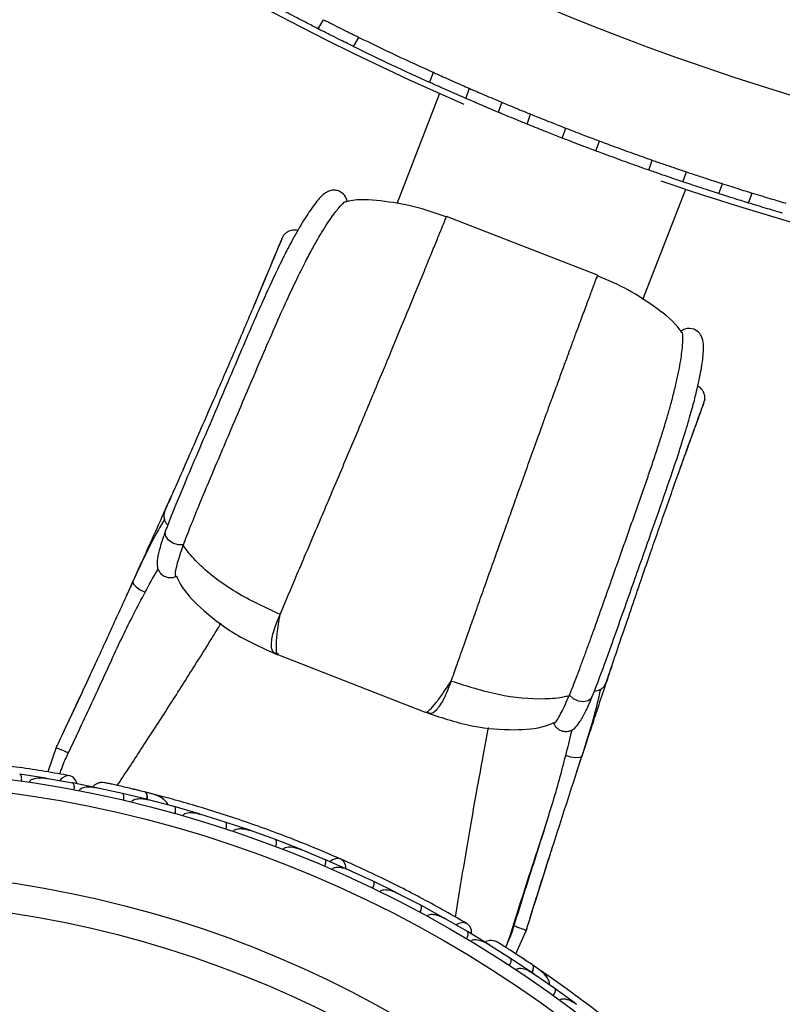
# Model space of a CAD drawing. Header units: millimetres. Extents: x 69 to 135, y 39 to 174.
# Tile 18 of 199: x 83.97 to 86.86, y 49.64 to 53.37. Entities that reach past the tile are written whole.
import ezdxf

# ---------------------------------------------------------------- set-up
doc = ezdxf.new("R2010")
doc.units = ezdxf.units.MM

msp = doc.modelspace()

# ---------------------------------------------------------------- linework, layer by layer
at = {"color": 7, "linetype": 'Continuous', "lineweight": 25}
for p, q in [((85.0988, 53.33729), (85.11917, 53.37185)), ((85.23239, 53.2705), (85.25282, 53.30514)), ((85.53432, 53.17238), (85.52068, 53.13476)), ((85.67089, 53.11191), (85.65723, 53.07423)), ((85.55866, 53.09244), (85.39616, 52.67479)), ((85.79419, 53.05921), (85.78054, 53.02156)), ((85.88943, 52.97662), (85.90308, 53.01425)), ((86.023, 52.92348), (86.03664, 52.96109)), ((86.15057, 52.87474), (86.16421, 52.91234)), ((86.35024, 52.80231), (86.36388, 52.83992)), ((86.47939, 52.75794), (86.49303, 52.79555)), ((86.61597, 52.7131), (86.62962, 52.75073)), ((86.32811, 52.3122), (86.4906, 52.72985)), ((86.72832, 52.6777), (86.74198, 52.71535)), ((86.15676, 52.40382), (85.58437, 52.62652)), ((84.75452, 52.05261), (84.74595, 52.03279)), ((84.52058, 51.43601), (84.52098, 51.43715)), ((86.3782, 51.41325), (86.38053, 51.41997)), ((84.58785, 51.38121), (84.5884, 51.38268)), ((84.94796, 50.96578), (85.50336, 50.74968)), ((86.04962, 50.81247), (86.05021, 50.81393)), ((86.13624, 50.8074), (86.13671, 50.80851)), ((84.17773, 50.76718), (84.1492, 50.70577)), ((84.18951, 50.79241), (84.16299, 50.73521)), ((85.50392, 50.75112), (85.50543, 50.74946)), ((84.10884, 50.62243), (84.07543, 50.52269)), ((84.06567, 50.49899), (83.96843, 50.51389)), ((84.1687, 50.48078), (84.06838, 50.49814)), ((84.07526, 50.49695), (84.06871, 50.4981)), ((84.26581, 50.46163), (84.16873, 50.48086)), ((84.26313, 50.46166), (84.25749, 50.4629)), ((84.35727, 50.44128), (84.25763, 50.46285)), ((84.45301, 50.41811), (84.3573, 50.44135)), ((84.49354, 50.43321), (84.48526, 50.43535)), ((84.46174, 50.41544), (84.45555, 50.41708)), ((84.55363, 50.39125), (84.45563, 50.41704)), ((84.64779, 50.36404), (84.55366, 50.39132)), ((84.6569, 50.36082), (84.65025, 50.36291)), ((84.74672, 50.33291), (84.65028, 50.36288)), ((84.83931, 50.30169), (84.74675, 50.33298)), ((85.93153, 50.2332), (85.96779, 50.34502)), ((84.93658, 50.26635), (84.84179, 50.30041)), ((84.84866, 50.29795), (84.84186, 50.30041)), ((85.02761, 50.23115), (84.93661, 50.26641)), ((85.12322, 50.19159), (85.03003, 50.22977)), ((85.03703, 50.2269), (85.03017, 50.22973)), ((85.21269, 50.15243), (85.12326, 50.19166)), ((85.30664, 50.10865), (85.21506, 50.15093)), ((85.22195, 50.14775), (85.21526, 50.15086)), ((85.39455, 50.06548), (85.30669, 50.10871)), ((85.92617, 50.0492), (85.93942, 50.09083)), ((85.48684, 50.01745), (85.39686, 50.06388)), ((85.40346, 50.06047), (85.39712, 50.06376)), ((85.91644, 50.01819), (85.93383, 50.07308)), ((85.57316, 49.97024), (85.48689, 50.01751)), ((85.8578, 49.99817), (85.85782, 49.99816)), ((85.66376, 49.91789), (85.57542, 49.96852)), ((85.58148, 49.96505), (85.57572, 49.96837)), ((85.83966, 49.93981), (85.83972, 49.93979)), ((85.74846, 49.86669), (85.66381, 49.91796)), ((85.84694, 49.83324), (85.88986, 49.92949)), ((85.74595, 49.86763), (85.74107, 49.87072)), ((85.82745, 49.81628), (85.74119, 49.87063)), ((85.90949, 49.76177), (85.82749, 49.81634)), ((85.91677, 49.75627), (85.91152, 49.75993)), ((85.99485, 49.70211), (85.91158, 49.75987)), ((85.95273, 49.76209), (85.91655, 49.78697)), ((86.07402, 49.64434), (85.9949, 49.70217))]:
    msp.add_line(p, q, dxfattribs=at)
at = {"color": 1, "linetype": 'Continuous', "lineweight": 25}
for p, q in [((84.66775, 51.85273), (84.66666, 51.8499)), ((86.3094, 51.21401), (86.30829, 51.21119))]:
    msp.add_line(p, q, dxfattribs=at)
at = {"color": 1, "linetype": 'Continuous', "lineweight": 25, "flags": 128}
for points in [[(84.5884, 51.38268), (84.56861, 51.38249), (84.54868, 51.38881), (84.5321, 51.40052), (84.52177, 51.41558), (84.51951, 51.43135), (84.52058, 51.43601)], [(84.39745, 51.24483), (84.39692, 51.24314), (84.39958, 51.23429), (84.40958, 51.22364), (84.42522, 51.21302), (84.44384, 51.20421)], [(86.05021, 50.81393), (86.06467, 50.80042), (86.08363, 50.7916), (86.10376, 50.78903), (86.12155, 50.79315), (86.13387, 50.80325), (86.13624, 50.8074)], [(86.09778, 50.58328), (86.09703, 50.58168), (86.08909, 50.57695), (86.07452, 50.57586), (86.05582, 50.5786), (86.03614, 50.58469)], [(84.45212, 50.41882), (84.45225, 50.42127), (84.45222, 50.42909), (84.45146, 50.4357), (84.44998, 50.44084), (84.44785, 50.4443), (84.44515, 50.44597)], [(85.90859, 49.76206), (85.90985, 49.765), (85.9125, 49.77236), (85.91404, 49.77883), (85.91441, 49.78416), (85.9136, 49.78815), (85.91163, 49.79064)]]:
    msp.add_lwpolyline(points, dxfattribs=at)
at = {"color": 7, "linetype": 'Continuous', "lineweight": 25, "flags": 128}
for points in [[(84.18597, 50.47778), (84.18093, 50.49067), (84.1703, 50.50287), (84.15644, 50.50863), (84.14141, 50.50711), (84.12741, 50.49854), (84.11984, 50.48969)], [(85.20474, 50.15612), (85.20252, 50.17094), (85.19479, 50.18484), (85.18261, 50.19324), (85.16775, 50.19494), (85.15235, 50.18969), (85.14349, 50.18322)], [(85.67896, 49.90917), (85.67864, 49.92301), (85.67281, 49.93811), (85.66176, 49.94826), (85.64711, 49.95198), (85.63103, 49.9487), (85.62089, 49.94298)], [(85.87058, 49.81809), (85.87086, 49.81788), (85.87112, 49.81768)]]:
    msp.add_lwpolyline(points, dxfattribs=at)
at = {"color": 7, "linetype": 'Continuous', "lineweight": 25}
for radius in [4.575, 4.525, 4.188, 4.075]:
    msp.add_circle((83.32009, 45.9599), radius, dxfattribs=at)
for centre, radius, start, end in [((89.74517, 62.47376), 9.81066, 184.274548, 268.536033), ((89.74517, 62.47376), 10.27307, 205.974179, 246.506588), ((89.74517, 62.47376), 10.21, 243.882211, 245.65738), ((89.74517, 62.47376), 10.25, 243.864981, 245.67461), ((89.74517, 62.47376), 10.27307, 250.974179, 271.139001), ((84.48918, 50.40822), 0.02567, 25.75051, 71.23027), ((85.94009, 49.74011), 0.02567, 5.75051, 51.23027)]:
    msp.add_arc(centre, radius, start, end, dxfattribs=at)
for points, knots in [([(85.09785, 53.33785), (85.09756, 53.33799), (85.09691, 53.33833), (85.08246, 53.34569), (85.05861, 53.3579), (85.02757, 53.37392), (84.99855, 53.38902), (84.9815, 53.39798), (84.97564, 53.40105)], [0, 0, 0, 0, 0.1469933, 0.3351801, 0.523516, 0.7121809, 0.9011075, 1, 1, 1, 1]), ([(85.11891, 53.37202), (85.13197, 53.3654), (85.15809, 53.35216), (85.19546, 53.33349), (85.22635, 53.31818), (85.24626, 53.30839), (85.25388, 53.30466), (85.25254, 53.30532), (85.25241, 53.30538)], [0, 0, 0, 0, 0.195906, 0.3918105, 0.587708, 0.783284, 0.9783367, 1, 1, 1, 1]), ([(85.23087, 53.27139), (85.23126, 53.2712), (85.2326, 53.27055), (85.22109, 53.27619), (85.19794, 53.2876), (85.1649, 53.30402), (85.1301, 53.32148), (85.10785, 53.33277), (85.09855, 53.33749)], [0, 0, 0, 0, 0.0796076, 0.274129, 0.468782, 0.6639093, 0.859529, 1, 1, 1, 1]), ([(85.53598, 53.17178), (85.53559, 53.17196), (85.53423, 53.17258), (85.54591, 53.16729), (85.56944, 53.1567), (85.60313, 53.14166), (85.63875, 53.12593), (85.66162, 53.11595), (85.67118, 53.11178)], [0, 0, 0, 0, 0.07960267, 0.27411794, 0.46876582, 0.66389171, 0.85951384, 1, 1, 1, 1]), ([(85.65751, 53.07411), (85.6441, 53.07996), (85.61726, 53.09167), (85.57906, 53.10859), (85.54759, 53.12266), (85.52736, 53.13178), (85.51963, 53.13528), (85.52099, 53.13466), (85.52113, 53.1346)], [0, 0, 0, 0, 0.1959017, 0.3918019, 0.587695, 0.7832693, 0.9783244, 1, 1, 1, 1]), ([(85.67089, 53.11191), (85.67205, 53.1114), (85.67436, 53.1104), (85.69236, 53.10258), (85.71892, 53.09113), (85.75213, 53.07694), (85.77982, 53.06524), (85.79493, 53.0589), (85.79844, 53.05743)], [0, 0, 0, 0, 0.188276, 0.3765455, 0.5649976, 0.7537831, 0.9427957, 1, 1, 1, 1]), ([(85.78478, 53.01978), (85.77692, 53.02308), (85.75736, 53.03129), (85.72569, 53.04473), (85.69442, 53.05812), (85.67096, 53.06826), (85.65888, 53.07351), (85.65769, 53.07403), (85.65723, 53.07423)], [0, 0, 0, 0, 0.1268408, 0.3157091, 0.5046785, 0.6935603, 0.8821659, 1, 1, 1, 1]), ([(85.79419, 53.05921), (85.79566, 53.05859), (85.7986, 53.05735), (85.82154, 53.04776), (85.85533, 53.03375), (85.88517, 53.02152), (85.90146, 53.0149), (85.90308, 53.01425)], [0, 0, 0, 0, 0.2431666, 0.4863278, 0.7296432, 0.9732161, 1, 1, 1, 1]), ([(85.88943, 52.97662), (85.88239, 52.97948), (85.86076, 52.98828), (85.82784, 53.00183), (85.79801, 53.01423), (85.78265, 53.02067), (85.78112, 53.02131), (85.78054, 53.02156)], [0, 0, 0, 0, 0.1174457, 0.3609603, 0.6044637, 0.8477829, 1, 1, 1, 1]), ([(85.90308, 53.01425), (85.90902, 53.01184), (85.9209, 53.00701), (85.95872, 52.9918), (85.99942, 52.97564), (86.0268, 52.96494), (86.03664, 52.96109)], [0, 0, 0, 0, 0.2807833, 0.5615613, 0.8424678, 1, 1, 1, 1]), ([(86.023, 52.92348), (86.00548, 52.93034), (85.97046, 52.94406), (85.92712, 52.96138), (85.90044, 52.97215), (85.89233, 52.97544), (85.88943, 52.97662)], [0, 0, 0, 0, 0.280981, 0.5619613, 0.8429377, 1, 1, 1, 1]), ([(86.03664, 52.96109), (86.04142, 52.95923), (86.05098, 52.9555), (86.08149, 52.94371), (86.12025, 52.92887), (86.14947, 52.91788), (86.16421, 52.91234)], [0, 0, 0, 0, 0.2489388, 0.4978757, 0.7468562, 1, 1, 1, 1]), ([(86.15057, 52.87474), (86.13608, 52.88018), (86.1071, 52.89108), (86.06844, 52.90587), (86.03757, 52.9178), (86.02788, 52.92158), (86.023, 52.92348)], [0, 0, 0, 0, 0.2489772, 0.4979533, 0.746951, 1, 1, 1, 1]), ([(86.16421, 52.91234), (86.17183, 52.90949), (86.18708, 52.90378), (86.22165, 52.891), (86.26021, 52.8769), (86.29947, 52.86274), (86.33463, 52.85021), (86.35466, 52.84315), (86.36265, 52.84035), (86.36388, 52.83992)], [0, 0, 0, 0, 0.1617663, 0.3235327, 0.4852962, 0.6470493, 0.8088008, 0.970562, 1, 1, 1, 1]), ([(86.35024, 52.80231), (86.34256, 52.80501), (86.32719, 52.81041), (86.29247, 52.82276), (86.25384, 52.83666), (86.21463, 52.85096), (86.17962, 52.86389), (86.15972, 52.87131), (86.15179, 52.87428), (86.15057, 52.87474)], [0, 0, 0, 0, 0.1617663, 0.3235327, 0.4852962, 0.6470494, 0.8088009, 0.9705621, 1, 1, 1, 1]), ([(86.36388, 52.83992), (86.37849, 52.83481), (86.40771, 52.8246), (86.44687, 52.81117), (86.47821, 52.80054), (86.48807, 52.79722), (86.49303, 52.79555)], [0, 0, 0, 0, 0.2489773, 0.4979535, 0.7469515, 1, 1, 1, 1]), ([(86.47939, 52.75794), (86.47453, 52.75958), (86.4648, 52.76285), (86.43383, 52.77335), (86.39457, 52.78682), (86.3651, 52.79712), (86.35024, 52.80231)], [0, 0, 0, 0, 0.248939, 0.4978762, 0.7468565, 1, 1, 1, 1]), ([(86.49303, 52.79555), (86.51016, 52.78983), (86.54512, 52.77815), (86.58933, 52.7637), (86.61771, 52.75454), (86.62637, 52.75177), (86.62962, 52.75073)], [0, 0, 0, 0, 0.2696246, 0.5505688, 0.83152, 1, 1, 1, 1]), ([(86.61597, 52.7131), (86.61007, 52.71499), (86.59812, 52.71882), (86.56006, 52.73116), (86.51824, 52.74493), (86.48989, 52.75443), (86.47939, 52.75794)], [0, 0, 0, 0, 0.2733504, 0.5540547, 0.8349374, 1, 1, 1, 1]), ([(86.62962, 52.75073), (86.64149, 52.74694), (86.66831, 52.73838), (86.70415, 52.72714), (86.7304, 52.719), (86.7428, 52.71518), (86.7408, 52.7158), (86.74033, 52.71594)], [0, 0, 0, 0, 0.1936692, 0.4373742, 0.6810126, 0.9244234, 1, 1, 1, 1]), ([(85.20891, 52.6825), (85.20611, 52.69129), (85.20084, 52.70784), (85.18088, 52.7223), (85.16355, 52.7265), (85.1449, 52.72561), (85.13527, 52.72129), (85.11834, 52.71146), (85.09945, 52.69165), (85.06758, 52.65087), (85.03053, 52.5911), (84.99916, 52.53474), (84.9708, 52.48064), (84.9319, 52.40101), (84.87842, 52.28395), (84.8215, 52.15231), (84.7669, 52.02417), (84.71986, 51.91362), (84.66902, 51.79455), (84.61617, 51.67067), (84.56289, 51.54458), (84.53517, 51.47354), (84.52097, 51.43713)], [0, 0, 0, 0, 0.01565892, 0.02946053, 0.04051143, 0.04888374, 0.07244277, 0.10196294, 0.16179055, 0.26271075, 0.34899779, 0.38665905, 0.43162636, 0.4908524, 0.56444097, 0.65211699, 0.70107354, 0.75382414, 0.80988487, 0.86912934, 0.93292829, 1, 1, 1, 1]), ([(86.72668, 52.67829), (86.72662, 52.67831), (86.72649, 52.67835), (86.70846, 52.68391), (86.67722, 52.69365), (86.64367, 52.70424), (86.62232, 52.71107), (86.61597, 52.7131)], [0, 0, 0, 0, 0.1675118, 0.4104875, 0.653613, 0.8969996, 1, 1, 1, 1]), ([(86.73761, 52.71678), (86.74964, 52.71309), (86.77392, 52.70563), (86.80978, 52.69481), (86.84029, 52.68571), (86.86154, 52.67943), (86.87019, 52.6769), (86.87003, 52.67694), (86.87, 52.67695)], [0, 0, 0, 0, 0.185673, 0.3746722, 0.5637215, 0.7526164, 0.9411963, 1, 1, 1, 1]), ([(84.5884, 51.38268), (84.5926, 51.39385), (84.60103, 51.41628), (84.62039, 51.46539), (84.64772, 51.53252), (84.68471, 51.62204), (84.72601, 51.71903), (84.77135, 51.82566), (84.81941, 51.93872), (84.86887, 52.05532), (84.91749, 52.16882), (84.96444, 52.27559), (85.00913, 52.37252), (85.04656, 52.44807), (85.0772, 52.50581), (85.11004, 52.56371), (85.14603, 52.62014), (85.17573, 52.6589), (85.19345, 52.67779), (85.19852, 52.68098), (85.20039, 52.68216)], [0, 0, 0, 0, 0.0232979, 0.04677548, 0.09347602, 0.14133616, 0.19248963, 0.24476964, 0.30340488, 0.36359028, 0.42498097, 0.48800386, 0.55232881, 0.61811342, 0.66374899, 0.70974168, 0.80118346, 0.89454416, 0.96091043, 1, 1, 1, 1]), ([(85.58361, 52.62474), (85.54338, 52.63894), (85.46232, 52.66754), (85.33867, 52.68628), (85.24891, 52.69401), (85.20548, 52.68283), (85.20054, 52.68156)], [0, 0, 0, 0, 0.3258151, 0.6566068, 0.960947, 1, 1, 1, 1]), ([(86.85582, 52.63943), (86.85562, 52.63949), (86.85512, 52.63963), (86.84103, 52.64378), (86.81618, 52.65114), (86.78326, 52.66101), (86.75097, 52.67082), (86.7314, 52.67684), (86.72395, 52.67913)], [0, 0, 0, 0, 0.1298756, 0.3179985, 0.5062957, 0.6949179, 0.8838151, 1, 1, 1, 1]), ([(85.58274, 52.62236), (85.58341, 52.62403), (85.5848, 52.62746), (85.5839, 52.62524), (85.58343, 52.62411)], [0, 0, 0, 0, 0.4858882, 1, 1, 1, 1]), ([(84.96694, 52.55333), (84.96699, 52.55385), (84.96713, 52.55528), (84.95965, 52.53815), (84.945, 52.5034), (84.92361, 52.45209), (84.89647, 52.38703), (84.8649, 52.31174), (84.8306, 52.23053), (84.79556, 52.14821), (84.76083, 52.06718), (84.72512, 51.98444), (84.68642, 51.89531), (84.64393, 51.79803), (84.59927, 51.69621), (84.5634, 51.61464), (84.53829, 51.55746), (84.52289, 51.52221), (84.51321, 51.49971), (84.51514, 51.50331), (84.51613, 51.50515)], [0, 0, 0, 0, 0.04895963, 0.1350591, 0.21529043, 0.29035391, 0.3594248, 0.42295279, 0.4809542, 0.53320855, 0.5797863, 0.62470603, 0.6741693, 0.72869096, 0.78801333, 0.85236387, 0.88681098, 0.92290024, 0.96070615, 1, 1, 1, 1]), ([(85.02079, 52.57325), (85.02057, 52.57334), (85.01553, 52.57547), (85.0023, 52.57562), (84.98524, 52.57067), (84.97203, 52.56096), (84.96694, 52.55383), (84.96433, 52.55019)], [0, 0, 0, 0, 0.0131336, 0.29764122, 0.62734996, 0.80972558, 1, 1, 1, 1]), ([(84.96137, 52.5442), (84.95689, 52.53333), (84.94841, 52.51273), (84.92065, 52.44533), (84.89635, 52.38709), (84.88564, 52.36141)], [0, 0, 0, 0, 0.38448482, 0.72864978, 1, 1, 1, 1]), ([(85.6024, 50.86697), (85.60958, 50.88718), (85.62475, 50.92993), (85.64943, 50.99969), (85.67464, 51.0709), (85.69945, 51.14099), (85.73823, 51.25061), (85.77758, 51.36136), (85.81501, 51.46642), (85.83789, 51.53058), (85.87331, 51.63008), (85.92344, 51.76959), (85.97171, 51.90219), (86.00519, 51.9939), (86.02531, 52.04885), (86.04345, 52.09826), (86.06059, 52.14485), (86.08024, 52.19811), (86.10113, 52.25454), (86.12131, 52.30892), (86.1375, 52.35245), (86.15139, 52.38967), (86.15927, 52.41067), (86.15455, 52.39794), (86.15211, 52.39134)], [0, 0, 0, 0, 0.0332695, 0.0703639, 0.0973825, 0.1263243, 0.1572637, 0.2282684, 0.2524547, 0.2768509, 0.3014455, 0.3668846, 0.4412399, 0.4718434, 0.4984321, 0.5256732, 0.5536295, 0.5823627, 0.631375, 0.6835896, 0.7391975, 0.7982749, 0.895507, 1, 1, 1, 1]), ([(86.47636, 52.18574), (86.47374, 52.18976), (86.44942, 52.22707), (86.37822, 52.28179), (86.27445, 52.35157), (86.19536, 52.38527), (86.15612, 52.40199)], [0, 0, 0, 0, 0.0368028, 0.3418557, 0.673422, 1, 1, 1, 1]), ([(84.88975, 52.37124), (84.88568, 52.36147), (84.87873, 52.3448), (84.85994, 52.30017), (84.85217, 52.28171)], [0, 0, 0, 0, 0.5863507, 1, 1, 1, 1]), ([(86.05021, 50.81393), (86.05466, 50.825), (86.06361, 50.84723), (86.0778, 50.88419), (86.09252, 50.92339), (86.10785, 50.9649), (86.12387, 51.00853), (86.14067, 51.0549), (86.15793, 51.10366), (86.17608, 51.1547), (86.19453, 51.20689), (86.21397, 51.26188), (86.23426, 51.31925), (86.25541, 51.37891), (86.27656, 51.43859), (86.29759, 51.49802), (86.31818, 51.55656), (86.33822, 51.61407), (86.3574, 51.67007), (86.37563, 51.72431), (86.39255, 51.77624), (86.40808, 51.82579), (86.42205, 51.87259), (86.43597, 51.92199), (86.44899, 51.97208), (86.46018, 52.02073), (86.46853, 52.06307), (86.47433, 52.09935), (86.47793, 52.12982), (86.4794, 52.15188), (86.47956, 52.16755), (86.479, 52.17815), (86.4783, 52.18443), (86.47767, 52.18629), (86.47758, 52.18656)], [0, 0, 0, 0, 0.0232839, 0.0467475, 0.0700275, 0.0934568, 0.1173216, 0.1413213, 0.1668299, 0.1924795, 0.2185517, 0.2447627, 0.273992, 0.3034099, 0.3334106, 0.3636083, 0.3942093, 0.4250126, 0.4564296, 0.4880478, 0.5201196, 0.5523808, 0.5851896, 0.6181676, 0.6637758, 0.709741, 0.7553362, 0.8011913, 0.8477631, 0.8945486, 0.9276884, 0.9608905, 0.9942754, 1, 1, 1, 1]), ([(86.13671, 50.8085), (86.14884, 50.83958), (86.17256, 50.9003), (86.21175, 51.0095), (86.25049, 51.11896), (86.28829, 51.22639), (86.32442, 51.32883), (86.36793, 51.45186), (86.41512, 51.58592), (86.45921, 51.71558), (86.49074, 51.81479), (86.51306, 51.89119), (86.53291, 51.96711), (86.54833, 52.03912), (86.55633, 52.09423), (86.55792, 52.13255), (86.55755, 52.15082), (86.55111, 52.17331), (86.53708, 52.19342), (86.51124, 52.20439), (86.48684, 52.20125), (86.47643, 52.19459), (86.47133, 52.19132)], [0, 0, 0, 0, 0.0580747, 0.1134531, 0.1656837, 0.2156677, 0.2627855, 0.307573, 0.3888438, 0.4600261, 0.5208047, 0.5742062, 0.6229539, 0.7064506, 0.7910603, 0.8420875, 0.8978268, 0.9241188, 0.9496719, 0.9751537, 0.9878061, 1, 1, 1, 1]), ([(86.47627, 52.19066), (86.47535, 52.19217), (86.47423, 52.19398), (86.47277, 52.19209), (86.47252, 52.19177)], [0, 0, 0, 0, 0.8305314, 1, 1, 1, 1]), ([(86.56217, 51.92852), (86.56271, 51.93296), (86.56377, 51.94165), (86.56061, 51.95774), (86.55138, 51.97294), (86.54134, 51.98184), (86.53601, 51.98372), (86.53559, 51.98387)], [0, 0, 0, 0, 0.1882667, 0.3687179, 0.6949476, 0.9764531, 1, 1, 1, 1]), ([(86.18625, 50.85535), (86.18573, 50.85334), (86.18472, 50.84937), (86.19279, 50.8725), (86.20527, 50.90889), (86.2254, 50.968), (86.25409, 51.05237), (86.28999, 51.1576), (86.32441, 51.25801), (86.35613, 51.34986), (86.38573, 51.43498), (86.41489, 51.51817), (86.4447, 51.60253), (86.47431, 51.68556), (86.50192, 51.76239), (86.52589, 51.82869), (86.5448, 51.88096), (86.55749, 51.91648), (86.56355, 51.93416), (86.56269, 51.93301), (86.56238, 51.93259)], [0, 0, 0, 0, 0.0392938, 0.0770998, 0.113189, 0.1476361, 0.2119867, 0.271309, 0.3258307, 0.375294, 0.4202137, 0.4667915, 0.5190458, 0.5770472, 0.6405752, 0.7096461, 0.7847096, 0.8649409, 0.9510404, 1, 1, 1, 1]), ([(86.49193, 51.73436), (86.50162, 51.76118), (86.52332, 51.8212), (86.5486, 51.89016), (86.55627, 51.91107), (86.56031, 51.9221)], [0, 0, 0, 0, 0.2761491, 0.6180474, 1, 1, 1, 1]), ([(86.46995, 51.67319), (86.47592, 51.68983), (86.48843, 51.72472), (86.49353, 51.73883), (86.4962, 51.74621)], [0, 0, 0, 0, 0.4769183, 1, 1, 1, 1]), ([(84.5567, 51.60051), (84.54765, 51.58013), (84.52705, 51.53376), (84.49023, 51.45126), (84.44256, 51.34506), (84.4006, 51.25191), (84.3736, 51.19267), (84.36751, 51.1793)], [0, 0, 0, 0, 0.1578109, 0.3591324, 0.6098691, 0.9119923, 1, 1, 1, 1]), ([(84.5162, 51.50811), (84.51531, 51.50367), (84.51355, 51.495), (84.51499, 51.48223), (84.51884, 51.47134), (84.52351, 51.46276), (84.52761, 51.45928), (84.52922, 51.45792)], [0, 0, 0, 0, 0.2388129, 0.4667075, 0.6791569, 0.8740791, 1, 1, 1, 1]), ([(84.52548, 51.53006), (84.52504, 51.52907), (84.5214, 51.52086), (84.51979, 51.51721), (84.51837, 51.51401)], [0, 0, 0, 0, 0.1209037, 1, 1, 1, 1]), ([(84.51906, 51.5145), (84.51995, 51.51795), (84.521, 51.52198), (84.52405, 51.52534), (84.52449, 51.52582)], [0, 0, 0, 0, 0.8560344, 1, 1, 1, 1]), ([(84.51644, 51.47935), (84.50639, 51.46208), (84.46492, 51.39081), (84.42654, 51.30776), (84.39745, 51.24484)], [0, 0, 0, 0, 0.24229334, 1, 1, 1, 1]), ([(84.52057, 51.436), (84.51299, 51.4142), (84.49931, 51.37482), (84.48981, 51.33274), (84.48812, 51.30631), (84.49128, 51.2914), (84.49629, 51.28185), (84.50319, 51.27287), (84.51302, 51.26513), (84.52533, 51.26015), (84.53685, 51.25823), (84.54936, 51.25895), (84.55728, 51.26203), (84.56129, 51.26359)], [0, 0, 0, 0, 0.2630424, 0.4750529, 0.6373259, 0.74874, 0.7845964, 0.8091243, 0.8610625, 0.8922945, 0.9264976, 0.9627925, 1, 1, 1, 1]), ([(84.56076, 51.26501), (84.55926, 51.2658), (84.55585, 51.26759), (84.56391, 51.31007), (84.57991, 51.35758), (84.58786, 51.38121)], [0, 0, 0, 0, 0.2812437, 0.6426258, 1, 1, 1, 1]), ([(84.9543, 51.11914), (84.89789, 51.14528), (84.78646, 51.19693), (84.66759, 51.28566), (84.60784, 51.35125), (84.5913, 51.37604), (84.58786, 51.38121)], [0, 0, 0, 0, 0.3990709, 0.7882653, 0.9558965, 1, 1, 1, 1]), ([(84.44384, 51.20421), (84.45855, 51.23145), (84.47461, 51.26116), (84.49108, 51.28944), (84.49245, 51.29179)], [0, 0, 0, 0, 0.9170147, 1, 1, 1, 1]), ([(84.39744, 51.2448), (84.37397, 51.19345), (84.32719, 51.09111), (84.23043, 50.87889), (84.15473, 50.71779), (84.10423, 50.61034)], [0, 0, 0, 0, 0.2511362, 0.5005374, 1, 1, 1, 1]), ([(84.56158, 51.26541), (84.56629, 51.25524), (84.58732, 51.20985), (84.66035, 51.1344), (84.78035, 51.04048), (84.8836, 50.99415), (84.93917, 50.96922)], [0, 0, 0, 0, 0.0693356, 0.3093903, 0.6283777, 1, 1, 1, 1]), ([(84.3174, 50.94926), (84.33106, 50.97855), (84.35825, 51.03687), (84.4004, 51.12208), (84.42934, 51.1768), (84.44384, 51.20421)], [0, 0, 0, 0, 0.3348541, 0.6668524, 1, 1, 1, 1]), ([(84.3174, 50.94927), (84.28825, 50.88609), (84.22932, 50.75837), (84.1698, 50.6322), (84.13972, 50.56845)], [0, 0, 0, 0, 0.4947124, 1, 1, 1, 1]), ([(84.93573, 50.97101), (84.93601, 50.97089), (84.93954, 50.96949), (84.94308, 50.96811), (84.94634, 50.96685)], [0, 0, 0, 0, 0.08103987, 1, 1, 1, 1]), ([(84.24658, 50.91526), (84.24026, 50.90151), (84.20184, 50.81792), (84.16192, 50.73292), (84.12857, 50.6619)], [0, 0, 0, 0, 0.1644886, 1, 1, 1, 1]), ([(86.07862, 50.52418), (86.08523, 50.54441), (86.10177, 50.59507), (86.12597, 50.66849), (86.15328, 50.75105), (86.18208, 50.83763), (86.20211, 50.89737), (86.21294, 50.92968)], [0, 0, 0, 0, 0.1396906, 0.3497788, 0.5243688, 0.7426499, 1, 1, 1, 1]), ([(86.19405, 50.87624), (86.19405, 50.87559), (86.19403, 50.87106), (86.19208, 50.86738), (86.1904, 50.86422)], [0, 0, 0, 0, 0.14396561, 1, 1, 1, 1]), ([(86.19058, 50.8634), (86.1917, 50.86672), (86.19298, 50.87049), (86.19584, 50.87901), (86.19618, 50.88004)], [0, 0, 0, 0, 0.8790963, 1, 1, 1, 1]), ([(85.6024, 50.86697), (85.66165, 50.84811), (85.77869, 50.81087), (85.92627, 50.79593), (86.01464, 50.80389), (86.04359, 50.81099), (86.04962, 50.81247)], [0, 0, 0, 0, 0.3990712, 0.7882654, 0.955896, 1, 1, 1, 1]), ([(86.09778, 50.58329), (86.11888, 50.64932), (86.14671, 50.73647), (86.16431, 50.81703), (86.16858, 50.83655)], [0, 0, 0, 0, 0.7577067, 1, 1, 1, 1]), ([(86.14473, 50.82939), (86.14682, 50.82931), (86.15218, 50.82911), (86.16139, 50.83227), (86.17159, 50.83769), (86.18128, 50.84613), (86.18585, 50.85371), (86.18819, 50.85759)], [0, 0, 0, 0, 0.1249874, 0.3201178, 0.5327941, 0.7609321, 1, 1, 1, 1]), ([(85.9897, 50.70784), (85.9916, 50.70398), (85.99536, 50.69636), (86.00409, 50.68737), (86.01388, 50.681), (86.02633, 50.67635), (86.0388, 50.67541), (86.04996, 50.67737), (86.0601, 50.68102), (86.0725, 50.68987), (86.08912, 50.71049), (86.11056, 50.74793), (86.12709, 50.7862), (86.13624, 50.80739)], [0, 0, 0, 0, 0.0372075, 0.0735024, 0.1077055, 0.1389375, 0.1908757, 0.2154036, 0.25126, 0.3626741, 0.5249471, 0.7369576, 1, 1, 1, 1]), ([(85.99105, 50.70852), (85.99269, 50.70809), (85.99642, 50.7071), (86.01918, 50.74386), (86.03951, 50.78969), (86.04961, 50.81248)], [0, 0, 0, 0, 0.2812437, 0.6426258, 1, 1, 1, 1]), ([(85.50535, 50.74935), (85.50861, 50.74808), (85.51215, 50.74671), (85.5157, 50.74535), (85.51599, 50.74524)], [0, 0, 0, 0, 0.9189601, 1, 1, 1, 1]), ([(85.51224, 50.74625), (85.57004, 50.72707), (85.67746, 50.69144), (85.82938, 50.67956), (85.9342, 50.68582), (85.98038, 50.70506), (85.99072, 50.70937)], [0, 0, 0, 0, 0.37162225, 0.69060968, 0.93066439, 1, 1, 1, 1]), ([(86.03614, 50.58469), (86.04387, 50.61483), (86.05231, 50.6477), (86.05886, 50.6794), (86.0594, 50.68203)], [0, 0, 0, 0, 0.9169937, 1, 1, 1, 1]), ([(84.10669, 50.61398), (84.10656, 50.61407), (84.10608, 50.61438), (84.11071, 50.61271), (84.12001, 50.60917), (84.1333, 50.60394), (84.14461, 50.59942), (84.15114, 50.59679), (84.15248, 50.59625), (84.15276, 50.59614)], [0, 0, 0, 0, 0.0812849, 0.2967112, 0.5122254, 0.7283817, 0.9445295, 0.9880271, 1, 1, 1, 1]), ([(84.15752, 50.50845), (84.12719, 50.51387), (84.06952, 50.52418), (83.97154, 50.53912), (83.87623, 50.55168), (83.77808, 50.56245), (83.69643, 50.57), (83.64453, 50.57335), (83.62949, 50.57432)], [0, 0, 0, 0, 0.2180556, 0.4147202, 0.5912036, 0.7489875, 0.9272426, 1, 1, 1, 1]), ([(85.88509, 49.91746), (85.92049, 50.03078), (85.97357, 50.20069), (86.04568, 50.42249), (86.08037, 50.52954), (86.09777, 50.58325)], [0, 0, 0, 0, 0.4994626, 0.7488638, 1, 1, 1, 1]), ([(85.95703, 50.31133), (85.96676, 50.34214), (85.98613, 50.40351), (86.01265, 50.4948), (86.0283, 50.55469), (86.03614, 50.58469)], [0, 0, 0, 0, 0.3348541, 0.6668524, 1, 1, 1, 1]), ([(84.12003, 50.51495), (84.1221, 50.52072), (84.12794, 50.53702), (84.13453, 50.55514), (84.13877, 50.56626), (84.13947, 50.56788), (84.13972, 50.56845)], [0, 0, 0, 0, 0.2846036, 0.8051268, 0.9314591, 1, 1, 1, 1]), ([(83.97535, 50.48773), (83.97538, 50.48795), (83.97577, 50.49073), (83.97611, 50.49617), (83.97554, 50.50328), (83.97388, 50.50928), (83.97143, 50.51287), (83.96944, 50.51383), (83.96856, 50.51396), (83.96853, 50.51397)], [0, 0, 0, 0, 0.0163611, 0.206885, 0.3985455, 0.5994314, 0.8309806, 0.9934816, 1, 1, 1, 1]), ([(84.00549, 50.48327), (84.00572, 50.48434), (84.00602, 50.48572), (84.00737, 50.48831), (84.01062, 50.49218), (84.0174, 50.49591), (84.0311, 50.50002), (84.04846, 50.50097), (84.06263, 50.49957), (84.06864, 50.49858), (84.06872, 50.49857)], [0, 0, 0, 0, 0.0439924, 0.0565425, 0.1182118, 0.2485839, 0.3779124, 0.7339208, 0.9964229, 1, 1, 1, 1]), ([(84.06578, 50.49906), (84.06581, 50.49905), (84.06673, 50.49889), (84.06754, 50.49813), (84.06831, 50.4974)], [0, 0, 0, 0, 0.0365399, 1, 1, 1, 1]), ([(84.17447, 50.45441), (84.17473, 50.45596), (84.1754, 50.46007), (84.1756, 50.46662), (84.17477, 50.47336), (84.17276, 50.47849), (84.17053, 50.48045), (84.16915, 50.48086), (84.16889, 50.48091), (84.16886, 50.48092)], [0, 0, 0, 0, 0.11527981, 0.30568055, 0.50128983, 0.72566094, 0.95019556, 0.99347013, 1, 1, 1, 1]), ([(84.19377, 50.4507), (84.19385, 50.4511), (84.19416, 50.45258), (84.19554, 50.45539), (84.19925, 50.45924), (84.20914, 50.46437), (84.22394, 50.46649), (84.24147, 50.46607), (84.25229, 50.46445), (84.2577, 50.46333), (84.25778, 50.46331)], [0, 0, 0, 0, 0.0165279, 0.0607653, 0.1238722, 0.2334997, 0.5249132, 0.7588895, 0.9964268, 1, 1, 1, 1]), ([(84.29008, 50.48198), (84.2859, 50.48235), (84.27771, 50.48309), (84.26587, 50.48048), (84.25591, 50.47559), (84.24866, 50.47077), (84.24595, 50.46684), (84.24517, 50.46572)], [0, 0, 0, 0, 0.25091, 0.490928, 0.714443, 0.9181712, 1, 1, 1, 1]), ([(84.44828, 50.44519), (84.43899, 50.44751), (84.42042, 50.45214), (84.39164, 50.45907), (84.36404, 50.46556), (84.33901, 50.47126), (84.31781, 50.47599), (84.30196, 50.47944), (84.29181, 50.48162), (84.29059, 50.48187), (84.28999, 50.48199)], [0, 0, 0, 0, 0.1253341, 0.2502351, 0.3757048, 0.5015073, 0.6270811, 0.7524027, 0.8783335, 1, 1, 1, 1]), ([(84.31757, 50.47605), (84.31025, 50.47766), (84.29559, 50.48087), (84.29199, 50.4816), (84.29019, 50.48196)], [0, 0, 0, 0, 0.49978944, 1, 1, 1, 1]), ([(84.36174, 50.41474), (84.36206, 50.41628), (84.3629, 50.42035), (84.36338, 50.42689), (84.36283, 50.43366), (84.36102, 50.43887), (84.35887, 50.44092), (84.35751, 50.44139), (84.35726, 50.44145), (84.35722, 50.44146)], [0, 0, 0, 0, 0.1153787, 0.305714, 0.5012752, 0.7256734, 0.9502371, 0.9934744, 1, 1, 1, 1]), ([(84.41842, 50.45258), (84.41677, 50.45299), (84.40956, 50.45476), (84.40257, 50.45644), (84.39718, 50.45773)], [0, 0, 0, 0, 0.2287199, 1, 1, 1, 1]), ([(84.52975, 50.39738), (84.52909, 50.39948), (84.5269, 50.4064), (84.51476, 50.42), (84.48818, 50.43487), (84.45978, 50.4422), (84.44511, 50.44598)], [0, 0, 0, 0, 0.07220623, 0.23809231, 0.60655127, 1, 1, 1, 1]), ([(84.45069, 50.41868), (84.45072, 50.41885), (84.45149, 50.42425), (84.45117, 50.43292), (84.44949, 50.44249), (84.44687, 50.44549), (84.44526, 50.44594), (84.44515, 50.44597)], [0, 0, 0, 0, 0.0108918, 0.332464, 0.6541266, 0.975786, 1, 1, 1, 1]), ([(84.48527, 50.43532), (84.48528, 50.43533), (84.48563, 50.43541), (84.48178, 50.43637), (84.47337, 50.43874), (84.45994, 50.44222), (84.44924, 50.4449), (84.44609, 50.44569)], [0, 0, 0, 0, 0.0063417, 0.1391324, 0.4541713, 0.8392735, 1, 1, 1, 1]), ([(85.18414, 50.19262), (85.16302, 50.20183), (85.12085, 50.22019), (85.04158, 50.25289), (84.95385, 50.28705), (84.85973, 50.3215), (84.76291, 50.35444), (84.66764, 50.38458), (84.57649, 50.41132), (84.52362, 50.42551), (84.49716, 50.43261)], [0, 0, 0, 0, 0.1251424, 0.2497929, 0.374676, 0.4998622, 0.6249666, 0.7502587, 0.8750633, 1, 1, 1, 1]), ([(84.39159, 50.40765), (84.39177, 50.40831), (84.39225, 50.41003), (84.39419, 50.41302), (84.39872, 50.41679), (84.41087, 50.42152), (84.43081, 50.42228), (84.44735, 50.41964), (84.45575, 50.41751), (84.45583, 50.41749)], [0, 0, 0, 0, 0.0273886, 0.0721385, 0.1418849, 0.2690946, 0.6203421, 0.9964192, 1, 1, 1, 1]), ([(84.45294, 50.41822), (84.45298, 50.41821), (84.45388, 50.41798), (84.45461, 50.41715), (84.45532, 50.41635)], [0, 0, 0, 0, 0.0365902, 1, 1, 1, 1]), ([(84.55699, 50.36452), (84.55738, 50.36605), (84.5584, 50.37008), (84.55916, 50.37659), (84.5589, 50.38338), (84.55731, 50.38867), (84.55525, 50.39081), (84.5539, 50.39134), (84.55365, 50.39141), (84.55362, 50.39142)], [0, 0, 0, 0, 0.11561, 0.3057804, 0.5012224, 0.7256982, 0.9503445, 0.9934853, 1, 1, 1, 1]), ([(84.58616, 50.35623), (84.58648, 50.35714), (84.58718, 50.35913), (84.58978, 50.36224), (84.59531, 50.36588), (84.61017, 50.36986), (84.62952, 50.36856), (84.64477, 50.36504), (84.65051, 50.36331), (84.65059, 50.36328)], [0, 0, 0, 0, 0.0388574, 0.084812, 0.162938, 0.3126958, 0.7369051, 0.9964149, 1, 1, 1, 1]), ([(84.64775, 50.36414), (84.64778, 50.36413), (84.64868, 50.36385), (84.64937, 50.363), (84.65004, 50.36217)], [0, 0, 0, 0, 0.0365971, 1, 1, 1, 1]), ([(84.74896, 50.30604), (84.74903, 50.30626), (84.74989, 50.30894), (84.75117, 50.31423), (84.75183, 50.32133), (84.75122, 50.32753), (84.74942, 50.33149), (84.74762, 50.33278), (84.74678, 50.33306), (84.74674, 50.33307)], [0, 0, 0, 0, 0.016652, 0.2070285, 0.3985507, 0.5993597, 0.831024, 0.9934916, 1, 1, 1, 1]), ([(85.95703, 50.31133), (85.93582, 50.24506), (85.89293, 50.11111), (85.85154, 49.97788), (85.83062, 49.91057)], [0, 0, 0, 0, 0.4947124, 1, 1, 1, 1]), ([(84.77752, 50.29655), (84.77754, 50.29661), (84.77792, 50.29781), (84.77926, 50.30026), (84.783, 50.30364), (84.79183, 50.30749), (84.80612, 50.3085), (84.824, 50.30627), (84.83604, 50.30293), (84.84202, 50.30084), (84.8421, 50.30081)], [0, 0, 0, 0, 0.0028352, 0.050977, 0.1103366, 0.2078119, 0.4531845, 0.7216401, 0.9964148, 1, 1, 1, 1]), ([(84.83931, 50.30179), (84.83934, 50.30177), (84.84022, 50.30146), (84.84088, 50.30057), (84.84151, 50.29972)], [0, 0, 0, 0, 0.036601, 1, 1, 1, 1]), ([(84.93768, 50.23939), (84.93776, 50.2396), (84.93874, 50.24224), (84.94025, 50.24748), (84.94122, 50.25453), (84.94088, 50.26076), (84.93925, 50.26479), (84.9375, 50.26616), (84.93667, 50.26648), (84.93664, 50.26649)], [0, 0, 0, 0, 0.0167419, 0.2070718, 0.3985504, 0.5993354, 0.8310375, 0.9934948, 1, 1, 1, 1]), ([(84.96571, 50.22869), (84.96583, 50.22899), (84.96623, 50.23), (84.96753, 50.23212), (84.97032, 50.23468), (84.97645, 50.23775), (84.98516, 50.23915), (85.0042, 50.23876), (85.0192, 50.2346), (85.03031, 50.23016), (85.03038, 50.23013)], [0, 0, 0, 0, 0.0130732, 0.044023, 0.1002245, 0.1663566, 0.3297208, 0.4739231, 0.9964125, 1, 1, 1, 1]), ([(85.90199, 49.97192), (85.9222, 50.03653), (85.95006, 50.12559), (85.97815, 50.21317), (85.98586, 50.2372)], [0, 0, 0, 0, 0.7255139, 1, 1, 1, 1]), ([(85.81471, 49.86989), (85.84226, 49.95627), (85.88065, 50.07661), (85.92033, 50.19874), (85.93153, 50.2332)], [0, 0, 0, 0, 0.7177748, 1, 1, 1, 1]), ([(85.12318, 50.1646), (85.12376, 50.16606), (85.1253, 50.16993), (85.12691, 50.17629), (85.12753, 50.18306), (85.12664, 50.1885), (85.12486, 50.19091), (85.12359, 50.19161), (85.12335, 50.19171), (85.12332, 50.19173)], [0, 0, 0, 0, 0.1158119, 0.3058371, 0.5011744, 0.7257197, 0.95044, 0.9934949, 1, 1, 1, 1]), ([(85.15074, 50.15267), (85.15098, 50.1532), (85.15175, 50.15484), (85.15403, 50.15734), (85.16033, 50.16108), (85.16984, 50.1623), (85.18953, 50.16109), (85.20446, 50.15624), (85.21538, 50.1513), (85.21546, 50.15127)], [0, 0, 0, 0, 0.02335, 0.0734618, 0.134698, 0.325553, 0.4727956, 0.9964114, 1, 1, 1, 1]), ([(85.66271, 49.94772), (85.63607, 49.96319), (85.5854, 49.9926), (85.49844, 50.04016), (85.41317, 50.08455), (85.32462, 50.12824), (85.25048, 50.16326), (85.20286, 50.18416), (85.18905, 50.19022)], [0, 0, 0, 0, 0.2180556, 0.4147202, 0.5912036, 0.7489875, 0.9272426, 1, 1, 1, 1]), ([(85.30544, 50.08167), (85.30609, 50.08311), (85.3078, 50.08691), (85.30968, 50.09318), (85.3106, 50.09992), (85.30995, 50.1054), (85.30829, 50.10787), (85.30705, 50.10863), (85.30682, 50.10874), (85.30679, 50.10876)], [0, 0, 0, 0, 0.1157169, 0.3058088, 0.5011944, 0.7257089, 0.9503963, 0.9934905, 1, 1, 1, 1]), ([(85.33259, 50.06849), (85.33299, 50.06922), (85.33376, 50.07063), (85.33597, 50.07284), (85.34055, 50.07555), (85.34786, 50.07697), (85.36199, 50.07682), (85.37874, 50.07254), (85.39185, 50.06695), (85.39723, 50.06422), (85.3973, 50.06419)], [0, 0, 0, 0, 0.0336188, 0.0647198, 0.1259403, 0.2511281, 0.3754616, 0.735616, 0.9964191, 1, 1, 1, 1]), ([(85.48445, 49.99056), (85.48455, 49.99075), (85.48587, 49.99324), (85.48805, 49.99823), (85.48994, 50.0051), (85.49043, 50.01131), (85.48936, 50.01552), (85.48782, 50.0171), (85.48704, 50.01753), (85.48701, 50.01754)], [0, 0, 0, 0, 0.0163611, 0.206885, 0.3985455, 0.5994314, 0.8309806, 0.9934816, 1, 1, 1, 1]), ([(85.51124, 49.97605), (85.51182, 49.97698), (85.51258, 49.97818), (85.51473, 49.98015), (85.5191, 49.98268), (85.52675, 49.98386), (85.54103, 49.98304), (85.55767, 49.97799), (85.57051, 49.97183), (85.57582, 49.96885), (85.57589, 49.96881)], [0, 0, 0, 0, 0.04399244, 0.05654248, 0.11821178, 0.24858393, 0.3779124, 0.73392078, 0.99642285, 1, 1, 1, 1]), ([(85.88574, 49.92181), (85.88589, 49.92178), (85.88645, 49.92169), (85.88191, 49.92358), (85.87266, 49.92726), (85.85934, 49.93239), (85.84794, 49.9367), (85.84135, 49.93918), (85.84001, 49.93968), (85.83972, 49.93979)], [0, 0, 0, 0, 0.0804075, 0.2960396, 0.5117596, 0.7281223, 0.9444766, 0.9880156, 1, 1, 1, 1]), ([(85.66016, 49.89115), (85.66093, 49.89251), (85.66297, 49.89614), (85.6654, 49.90223), (85.66692, 49.90885), (85.66678, 49.91436), (85.66536, 49.91696), (85.6642, 49.91782), (85.66398, 49.91795), (85.66395, 49.91797)], [0, 0, 0, 0, 0.1152798, 0.3056806, 0.5012898, 0.7256609, 0.9501956, 0.9934701, 1, 1, 1, 1]), ([(85.80903, 49.85797), (85.81139, 49.86357), (85.81808, 49.87949), (85.82545, 49.89724), (85.82985, 49.90831), (85.83042, 49.90998), (85.83062, 49.91057)], [0, 0, 0, 0, 0.2829456, 0.8046752, 0.9313002, 1, 1, 1, 1]), ([(85.67703, 49.88106), (85.67724, 49.88141), (85.67804, 49.88269), (85.68029, 49.88486), (85.6851, 49.88721), (85.69614, 49.88865), (85.71078, 49.88558), (85.72711, 49.87918), (85.73672, 49.87397), (85.74142, 49.87106), (85.74149, 49.87101)], [0, 0, 0, 0, 0.0165279, 0.0607653, 0.1238722, 0.2334997, 0.5249132, 0.7588895, 0.9964268, 1, 1, 1, 1]), ([(85.77823, 49.87751), (85.77443, 49.87929), (85.76699, 49.88279), (85.75496, 49.88438), (85.74393, 49.88319), (85.73547, 49.88114), (85.73158, 49.87838), (85.73046, 49.87759)], [0, 0, 0, 0, 0.25091, 0.490928, 0.714443, 0.9181712, 1, 1, 1, 1]), ([(85.9143, 49.78883), (85.90636, 49.79419), (85.8905, 49.80489), (85.86583, 49.82125), (85.84211, 49.83678), (85.82054, 49.8507), (85.80223, 49.86239), (85.78852, 49.87107), (85.77973, 49.87658), (85.77867, 49.87723), (85.77815, 49.87755)], [0, 0, 0, 0, 0.1253341, 0.2502351, 0.3757048, 0.5015073, 0.6270811, 0.7524027, 0.8783335, 1, 1, 1, 1]), ([(85.80203, 49.86254), (85.7957, 49.86655), (85.78302, 49.87458), (85.77989, 49.8765), (85.77832, 49.87746)], [0, 0, 0, 0, 0.4997894, 1, 1, 1, 1]), ([(85.82256, 49.78981), (85.82339, 49.79115), (85.82558, 49.79469), (85.82826, 49.80067), (85.83006, 49.80722), (85.83014, 49.81273), (85.82883, 49.8154), (85.8277, 49.8163), (85.82749, 49.81645), (85.82746, 49.81647)], [0, 0, 0, 0, 0.1153787, 0.305714, 0.5012752, 0.7256734, 0.9502371, 0.9934744, 1, 1, 1, 1]), ([(85.88532, 49.80828), (85.88524, 49.80834), (85.88032, 49.81166), (85.87541, 49.81491), (85.87057, 49.81809)], [0, 0, 0, 0, 0.0166893, 1, 1, 1, 1]), ([(85.907, 49.76216), (85.90726, 49.76263), (85.91002, 49.76776), (85.91284, 49.77632), (85.91451, 49.78588), (85.91308, 49.78959), (85.91172, 49.79057), (85.91163, 49.79064)], [0, 0, 0, 0, 0.0316493, 0.3464731, 0.6613851, 0.9762941, 1, 1, 1, 1]), ([(85.97451, 49.71603), (85.9746, 49.71823), (85.97491, 49.72549), (85.96816, 49.74242), (85.94826, 49.76549), (85.92408, 49.78209), (85.91159, 49.79066)], [0, 0, 0, 0, 0.0722062, 0.2380923, 0.6065513, 1, 1, 1, 1]), ([(85.84819, 49.77295), (85.84859, 49.7735), (85.84963, 49.77496), (85.85247, 49.7771), (85.85802, 49.7791), (85.87105, 49.77939), (85.89005, 49.77328), (85.90469, 49.76514), (85.91185, 49.76026), (85.91192, 49.76022)], [0, 0, 0, 0, 0.02738856, 0.07213853, 0.14188493, 0.26909457, 0.6203421, 0.99641921, 1, 1, 1, 1]), ([(86.5194, 49.29982), (86.5027, 49.31569), (86.46936, 49.34737), (86.40606, 49.40521), (86.3353, 49.46731), (86.25863, 49.53187), (86.17892, 49.59594), (86.0997, 49.65685), (86.0232, 49.71315), (85.97836, 49.74457), (85.95593, 49.76029)], [0, 0, 0, 0, 0.1251424, 0.2497929, 0.374676, 0.4998622, 0.6249666, 0.7502587, 0.8750633, 1, 1, 1, 1]), ([(85.98887, 49.67585), (85.98975, 49.67715), (85.99209, 49.68059), (85.99504, 49.68645), (85.99711, 49.69292), (85.99743, 49.69842), (85.99622, 49.70115), (85.99514, 49.70211), (85.99492, 49.70226), (85.9949, 49.70228)], [0, 0, 0, 0, 0.11561, 0.3057804, 0.5012224, 0.7256982, 0.9503445, 0.9934853, 1, 1, 1, 1]), ([(86.01344, 49.65807), (86.01405, 49.65882), (86.01539, 49.66045), (86.0189, 49.66249), (86.02534, 49.66402), (86.04067, 49.66268), (86.0584, 49.65483), (86.07153, 49.64631), (86.07633, 49.64272), (86.07639, 49.64267)], [0, 0, 0, 0, 0.0388574, 0.084812, 0.162938, 0.3126958, 0.7369051, 0.9964149, 1, 1, 1, 1])]:
    msp.add_open_spline(points, degree=3, knots=knots, dxfattribs=at)
at = {"color": 1, "linetype": 'Continuous', "lineweight": 25}
for points, knots in [([(84.9543, 51.11913), (84.97467, 51.16727), (85.0165, 51.26613), (85.08342, 51.42319), (85.13766, 51.55034), (85.18995, 51.67385), (85.24209, 51.79757), (85.2918, 51.91604), (85.33852, 52.02788), (85.39371, 52.1607), (85.45169, 52.30111), (85.48859, 52.39103), (85.51099, 52.44585), (85.52343, 52.47634), (85.53491, 52.50448), (85.54907, 52.53926), (85.56373, 52.57535), (85.57819, 52.61103), (85.58107, 52.6182), (85.58274, 52.62236)], [0, 0, 0, 0, 0.08686512, 0.17838501, 0.21851885, 0.25929555, 0.34239684, 0.38125366, 0.42028136, 0.49893804, 0.57916629, 0.66189768, 0.68935279, 0.71768301, 0.74692526, 0.77711058, 0.84037687, 0.90759003, 1, 1, 1, 1]), ([(84.94038, 50.972), (84.93718, 50.97245), (84.9249, 50.97418), (84.92002, 51.0008), (84.92575, 51.04904), (84.94477, 51.09575), (84.95429, 51.11913)], [0, 0, 0, 0, 0.1048489, 0.4020204, 0.7006344, 1, 1, 1, 1]), ([(84.94914, 50.96881), (84.94742, 50.96859), (84.94132, 50.9678), (84.93953, 50.99372), (84.94259, 51.04288), (84.95042, 51.09359), (84.95438, 51.11924)], [0, 0, 0, 0, 0.1139368, 0.4047821, 0.6988887, 1, 1, 1, 1]), ([(84.33799, 50.47129), (84.3411, 50.47598), (84.37489, 50.52677), (84.44214, 50.62954), (84.53683, 50.77598), (84.62224, 50.91069), (84.68637, 51.01301), (84.71936, 51.06651), (84.73114, 51.0856)], [0, 0, 0, 0, 0.0230955, 0.2504643, 0.4997218, 0.7343835, 0.9052227, 1, 1, 1, 1]), ([(85.50543, 50.74946), (85.50547, 50.74942), (85.50811, 50.74644), (85.5209, 50.75729), (85.54355, 50.78243), (85.57114, 50.81999), (85.59223, 50.85168), (85.60248, 50.86708)], [0, 0, 0, 0, 0.00384697, 0.27987845, 0.54134987, 0.77716738, 1, 1, 1, 1]), ([(85.51323, 50.74913), (85.51589, 50.74729), (85.52611, 50.74027), (85.5477, 50.75659), (85.57608, 50.79602), (85.59363, 50.8433), (85.60241, 50.86697)], [0, 0, 0, 0, 0.1048489, 0.4020204, 0.7006344, 1, 1, 1, 1]), ([(85.61878, 49.97293), (85.62557, 50.01525), (85.63902, 50.09913), (85.65958, 50.22231), (85.67967, 50.33952), (85.70084, 50.45882), (85.72223, 50.57582), (85.73729, 50.65506), (85.74421, 50.69144)], [0, 0, 0, 0, 0.1751964, 0.3471873, 0.5090169, 0.6608243, 0.8442606, 1, 1, 1, 1])]:
    msp.add_open_spline(points, degree=3, knots=knots, dxfattribs=at)

doc.saveas('drawing.dxf')
